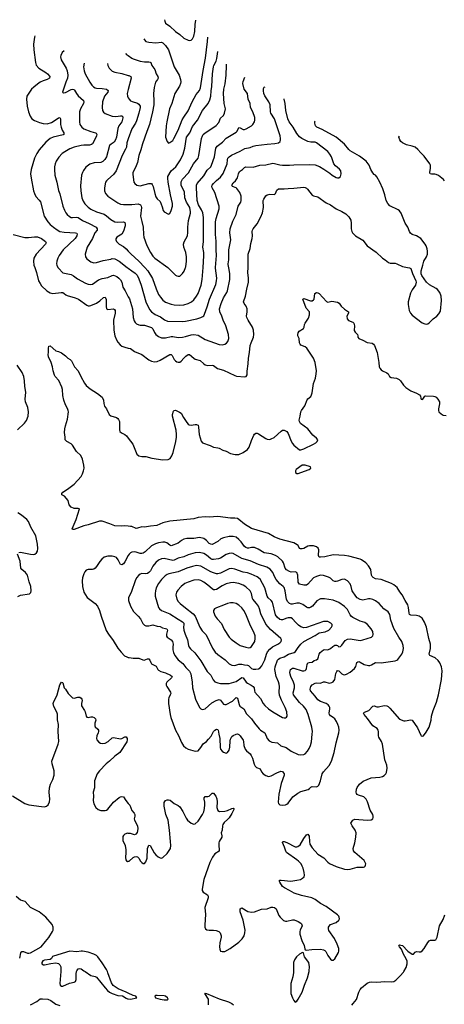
# Model space of a CAD drawing. Header units: inches. Extents: x 884691 to 1028259, y 526745 to 653629.
# Tile 99 of 241: x 928458 to 934485, y 619536 to 633518. Entities that reach past the tile are written whole.
import ezdxf

# ---------------------------------------------------------------- set-up
doc = ezdxf.new("R2010")
doc.units = ezdxf.units.IN
doc.header["$MEASUREMENT"] = 0
for name, color, linetype in [('A9621', 7, 'Continuous'), ('A9622', 7, 'Continuous'), ('A9623', 7, 'Continuous'), ('A9631', 7, 'Continuous'), ('A9632', 7, 'Continuous'), ('A9633', 7, 'Continuous')]:
    doc.layers.add(name, color=color, linetype=linetype)

msp = doc.modelspace()

# ---------------------------------------------------------------- linework, layer by layer
at = {"layer": 'A9621', "color": 6}
for points, elevation in [([(929043, 620000), (929026, 619830), (929032, 619810), (929050, 619794), (929070, 619793), (929163, 619837), (929230, 619850), (929250, 619862), (929259, 619890), (929261, 619970), (929266, 620000)], 2200), ([(929387, 620000), (929470, 619947), (929530, 619930), (929550, 619921), (929670, 619770), (929706, 619730), (929731, 619710), (929770, 619690), (929850, 619663), (929916, 619656), (929970, 619622), (929990, 619614), (930000, 619613)], 2200), ([(930000, 619695), (929968, 619710), (929855, 619755), (929785, 619805), (929760, 619840), (929710, 619985), (929703, 620000)], 2200), ([(928610, 619530), (928703, 619577), (928750, 619612), (928784, 619616), (928856, 619610), (928899, 619590), (928970, 619538), (929030, 619518)], 2100)]:
    msp.add_lwpolyline(points, dxfattribs=dict(at, elevation=elevation))
at = {"layer": 'A9622', "color": 6}
msp.add_line((929985, 630000, 2500), (930000, 629988, 2500), dxfattribs=at)
for points, elevation in [([(928671, 630000), (928696, 629930), (928727, 629810), (928747, 629770), (928770, 629738), (928842, 629670), (928890, 629641), (928930, 629630), (929045, 629645), (929070, 629643), (929090, 629631), (929111, 629610), (929130, 629602), (929247, 629567), (929291, 629550), (929410, 629462), (929430, 629454), (929450, 629454), (929470, 629460), (929550, 629495), (929595, 629525), (929650, 629573), (929670, 629578), (929684, 629544), (929685, 629445), (929690, 629410), (929710, 629401), (929790, 629413), (929805, 629405), (929815, 629390), (929815, 629350), (929790, 629250), (929794, 629110), (929808, 629030), (929831, 628971), (929850, 628940), (929883, 628903), (929910, 628882), (929950, 628867), (930000, 628855)], 2300), ([(929001, 630000), (929008, 629988), (929070, 629922), (929190, 629901), (929222, 629882), (929278, 629838), (929390, 629777), (929430, 629761), (929470, 629757), (929490, 629762), (929576, 629824), (929630, 629843), (929710, 629856), (929770, 629885), (929790, 629888), (929835, 629870), (929864, 629850), (929890, 629824), (929906, 629790), (929922, 629722), (929955, 629670), (930000, 629584)], 2400), ([(930000, 626326), (929950, 626330), (929906, 626326), (929810, 626331), (929740, 626360), (929630, 626395), (929590, 626397), (929430, 626345), (929368, 626332), (929230, 626279), (929210, 626277), (929205, 626290), (929260, 626420), (929305, 626570), (929290, 626578), (929230, 626577), (929190, 626598), (929162, 626630), (929146, 626690), (929092, 626752), (929058, 626770), (929058, 626790), (929070, 626810), (929138, 626850), (929230, 626923), (929330, 627029), (929352, 627068), (929366, 627110), (929371, 627150), (929368, 627190), (929350, 627276), (929328, 627328), (929265, 627385), (929210, 627478), (929190, 627493), (929126, 627526), (929103, 627550), (929104, 627590), (929095, 627655), (929099, 627710), (929107, 627750), (929135, 627845), (929149, 627949), (929148, 627970), (929139, 627999), (929108, 628050), (929086, 628114), (929070, 628182), (929065, 628265), (929058, 628298), (929013, 628393), (928962, 628450), (928951, 628470), (928932, 628530), (928922, 628590), (928906, 628650), (928867, 628730), (928862, 628762), (928867, 628790), (928865, 628855), (928870, 628882), (928890, 628886), (928970, 628816), (929010, 628807), (929050, 628787), (929110, 628744), (929142, 628710), (929174, 628694), (929192, 628672), (929236, 628590), (929290, 628530), (929326, 628450), (929377, 628357), (929403, 628323), (929458, 628278), (929564, 628210), (929630, 628160), (929650, 628116), (929652, 628070), (929662, 628030), (929690, 627990), (929730, 627913), (929750, 627891), (929830, 627870), (929850, 627857), (929862, 627842), (929876, 627810), (929874, 627694), (929882, 627670), (929901, 627650), (929950, 627627), (929974, 627610), (930000, 627575)], 2200), ([(928428, 627692), (928528, 627790), (928553, 627827), (928578, 627890), (928583, 627950), (928573, 628010), (928540, 628090), (928537, 628130), (928545, 628230), (928531, 628310), (928528, 628390), (928515, 628450), (928493, 628510), (928423, 628610)], 2300), ([(928446, 625954), (928470, 625955), (928611, 625929), (928650, 625926), (928673, 625930), (928695, 625945), (928710, 625973), (928716, 626010), (928712, 626072), (928687, 626190), (928617, 626310), (928584, 626390), (928560, 626420), (928484, 626484), (928433, 626513)], 2300), ([(928434, 625326), (928470, 625344), (928596, 625364), (928607, 625373), (928615, 625385), (928619, 625410), (928618, 625470), (928594, 625534), (928569, 625630), (928541, 625670), (928487, 625710), (928472, 625730), (928467, 625830), (928429, 625930)], 2300), ([(930000, 625911), (929950, 625818), (929930, 625792), (929910, 625778), (929890, 625784), (929858, 625850), (929830, 625880), (929810, 625892), (929770, 625901), (929710, 625900), (929656, 625884), (929622, 625858), (929594, 625826), (929550, 625752), (929530, 625729), (929510, 625716), (929490, 625711), (929430, 625711), (929401, 625699), (929382, 625678), (929370, 625651), (929351, 625590), (929345, 625550), (929349, 625469), (929369, 625389), (929390, 625350), (929415, 625315), (929529, 625230), (929562, 625190), (929591, 625130), (929614, 625050), (929686, 624846), (929719, 624790), (929783, 624703), (929853, 624593), (929897, 624537), (929947, 624487), (929977, 624470), (930000, 624463)], 2300), ([(928355, 622495), (928530, 622389), (928590, 622368), (928770, 622343), (928810, 622342), (928838, 622350), (928860, 622370), (928880, 622410), (928888, 622450), (928875, 622550), (928879, 622610), (928896, 622664), (928930, 622730), (928947, 622790), (928947, 622853), (928918, 622950), (928915, 622990), (929006, 623230), (929012, 623268), (929004, 623410), (929009, 623510), (928997, 623577), (928997, 623657), (928987, 623687), (928943, 623763), (928934, 623810), (928942, 623838), (928964, 623870), (928991, 623929), (929030, 624072), (929050, 624111), (929065, 624105), (929070, 624101), (929090, 624028), (929110, 624010), (929147, 623950), (929190, 623905), (929210, 623889), (929230, 623882), (929282, 623898), (929310, 623897), (929330, 623885), (929342, 623870), (929345, 623850), (929335, 623810), (929337, 623777), (929380, 623710), (929388, 623690), (929400, 623630), (929410, 623613), (929430, 623609), (929470, 623620), (929490, 623620), (929514, 623610), (929536, 623590), (929539, 623570), (929525, 623530), (929524, 623490), (929530, 623477), (929565, 623445), (929575, 623430), (929578, 623410), (929574, 623390), (929555, 623350), (929550, 623310), (929554, 623290), (929580, 623260), (929605, 623245), (929630, 623239), (929670, 623246), (929712, 623268), (929770, 623318), (929790, 623325), (929890, 623307), (929910, 623310), (929950, 623335), (929970, 623334), (929986, 623310), (929985, 623290), (929977, 623263), (929878, 623110), (929810, 623060), (929733, 622987), (929688, 622950), (929589, 622850), (929560, 622810), (929518, 622710), (929519, 622610), (929503, 622550), (929506, 622490), (929499, 622430), (929510, 622381), (929541, 622330), (929570, 622302), (929610, 622290), (929670, 622289), (929690, 622294), (929710, 622305), (929791, 622409), (929870, 622471), (929890, 622483), (929910, 622489), (929930, 622482), (929964, 622430), (930000, 622387)], 2200), ([(930000, 621964), (929990, 621965), (929950, 621950), (929930, 621932), (929923, 621917), (929920, 621890), (929924, 621864), (929953, 621790), (929964, 621730), (929967, 621690), (929959, 621619), (929965, 621590), (929975, 621575), (929990, 621565), (930000, 621568)], 2200), ([(928458, 620190), (928473, 620267), (928490, 620285), (928510, 620286), (928570, 620264), (928590, 620262), (928610, 620269), (928765, 620350), (928825, 620430), (928874, 620486), (928925, 620570), (928933, 620590), (928934, 620630), (928919, 620670), (928830, 620776), (928735, 620850), (928613, 620913), (928536, 620996), (928470, 621015), (928410, 621069)], 2200), ([(929703, 620000), (929689, 620030), (929630, 620124), (929568, 620210), (929548, 620230), (929510, 620250), (929430, 620275), (929350, 620289), (929329, 620291), (929270, 620280), (929170, 620291), (928939, 620221), (928926, 620214), (928911, 620189), (928890, 620171), (928810, 620163), (928788, 620152), (928773, 620130), (928772, 620110), (928795, 620095), (928810, 620095), (928902, 620118), (928970, 620125), (929010, 620116), (929030, 620098), (929041, 620070), (929044, 620010), (929043, 620000)], 2200), ([(929266, 620000), (929268, 620010), (929290, 620041), (929310, 620047), (929330, 620041), (929370, 620010), (929387, 620000)], 2200)]:
    msp.add_lwpolyline(points, dxfattribs=dict(at, elevation=elevation))
at = {"layer": 'A9623', "color": 6}
for points, elevation in [([(928671, 633288), (928667, 633270), (928653, 633170), (928657, 633090), (928682, 632910), (928694, 632874), (928730, 632830), (928830, 632770), (928854, 632750), (928884, 632710), (928880, 632690), (928848, 632670), (928791, 632649), (928751, 632629), (928710, 632603), (928659, 632561), (928627, 632530), (928578, 632462), (928561, 632430), (928553, 632390), (928565, 632290), (928583, 632210), (928606, 632146), (928630, 632110), (928666, 632086), (928737, 632057), (928790, 632044), (928850, 632041), (928910, 632056), (928990, 632112), (929010, 632124), (929030, 632127), (929036, 632110), (929038, 632030), (929045, 631990), (929062, 631950), (929086, 631910), (929086, 631890), (929076, 631884), (928931, 631849), (928890, 631830), (928830, 631777), (928734, 631670), (928700, 631620), (928666, 631550), (928621, 631390), (928612, 631330), (928619, 631270), (928655, 631090), (928667, 631050), (928688, 631008), (928736, 630956), (928753, 630930), (928806, 630730), (928859, 630650), (928892, 630610), (928936, 630570), (928990, 630532), (929030, 630512), (929090, 630499), (929251, 630491), (929267, 630487), (929275, 630475), (929271, 630450), (929244, 630410), (929075, 630250), (929018, 630170), (928998, 630130), (928986, 630090), (928981, 630050), (928984, 630030), (929001, 630000)], 2400), ([(929090, 633074), (929063, 633050), (929041, 633010), (929038, 632990), (929046, 632950), (929119, 632830), (929131, 632791), (929140, 632730), (929135, 632690), (929112, 632630), (929068, 632488), (929078, 632478), (929110, 632482), (929190, 632525), (929210, 632530), (929225, 632525), (929236, 632516), (929264, 632470), (929290, 632437), (929364, 632370), (929369, 632350), (929363, 632330), (929321, 632250), (929309, 632210), (929306, 632070), (929313, 632030), (929341, 631990), (929369, 631970), (929469, 631930), (929533, 631913), (929545, 631905), (929552, 631890), (929548, 631870), (929510, 631790), (929490, 631755), (929476, 631744), (929450, 631736), (929370, 631738), (929330, 631733), (929233, 631710), (929170, 631683), (929097, 631643), (929063, 631617), (929014, 631566), (928976, 631510), (928960, 631470), (928951, 631430), (928950, 631390), (928957, 631310), (928985, 631210), (929011, 631091), (929027, 631047), (929072, 630870), (929094, 630814), (929115, 630775), (929134, 630750), (929164, 630724), (929190, 630711), (929208, 630708), (929270, 630714), (929290, 630708), (929350, 630665), (929444, 630624), (929542, 630570), (929559, 630550), (929556, 630530), (929526, 630490), (929494, 630410), (929416, 630290), (929388, 630190), (929393, 630150), (929410, 630121), (929470, 630078), (929510, 630066), (929550, 630069), (929643, 630097), (929750, 630117), (929770, 630127), (929810, 630122), (929870, 630090), (929985, 630000)], 2500), ([(929963, 633042), (929970, 633030), (930000, 633008)], 2800), ([(929372, 632902), (929366, 632850), (929374, 632790), (929389, 632750), (929453, 632630), (929481, 632590), (929506, 632566), (929530, 632550), (929550, 632544), (929630, 632543), (929690, 632530), (929713, 632513), (929707, 632490), (929664, 632430), (929635, 632350), (929629, 632269), (929635, 632230), (929646, 632206), (929670, 632187), (929769, 632149), (929825, 632145), (929890, 632153), (929910, 632151), (929920, 632140), (929924, 632124), (929906, 632070), (929867, 632010), (929850, 631972), (929830, 631850), (929818, 631810), (929799, 631781), (929755, 631750), (929735, 631730), (929689, 631570), (929668, 631532), (929637, 631503), (929610, 631491), (929514, 631486), (929453, 631467), (929395, 631425), (929362, 631378), (929349, 631350), (929337, 631310), (929323, 631157), (929324, 631090), (929341, 630990), (929360, 630940), (929383, 630903), (929430, 630856), (929469, 630829), (929550, 630790), (929656, 630756), (929690, 630733), (929750, 630679), (929810, 630650), (929850, 630641), (929930, 630650), (929950, 630640), (929956, 630616), (929955, 630590), (929930, 630513), (929907, 630473), (929839, 630430), (929825, 630405), (929823, 630390), (929831, 630370), (929868, 630330), (929930, 630296), (929970, 630263), (930000, 630232)], 2600), ([(929704, 632894), (929711, 632870), (929730, 632830), (929750, 632805), (929770, 632788), (929810, 632771), (929910, 632753), (930000, 632728)], 2700), ([(930000, 632528), (929986, 632470), (929989, 632430), (930000, 632409)], 2700), ([(930000, 631827), (929990, 631800), (929980, 631770), (929972, 631710), (929962, 631678), (929913, 631590), (929827, 631370), (929790, 631322), (929710, 631250), (929690, 631230), (929678, 631210), (929662, 631130), (929662, 631090), (929677, 631050), (929710, 631010), (929850, 630917), (929890, 630898), (929930, 630892), (930000, 630892)], 2700), ([(928367, 630467), (928530, 630426), (928585, 630425), (928670, 630437), (928710, 630436), (928767, 630410), (928824, 630370), (928832, 630350), (928824, 630330), (928693, 630190), (928661, 630130), (928654, 630090), (928661, 630030), (928671, 630000)], 2300)]:
    msp.add_lwpolyline(points, dxfattribs=dict(at, elevation=elevation))
at = {"layer": 'A9631', "color": 6}
for points, elevation in [([(932345, 620000), (932345, 619990), (932334, 619926), (932309, 619830), (932305, 619730), (932309, 619690), (932330, 619628), (932350, 619588), (932370, 619567), (932390, 619581), (932410, 619609), (932469, 619710), (932501, 619810), (932544, 619910), (932566, 620000)], 2200), ([(933174, 619526), (933194, 619546), (933237, 619603), (933270, 619708), (933290, 619747), (933310, 619771), (933390, 619835), (933425, 619850), (933450, 619854), (933530, 619852), (933642, 619858), (933730, 619853), (933770, 619862), (933799, 619881), (933861, 619939), (933908, 619992), (933912, 620000)], 2100), ([(930000, 619613), (930030, 619609), (930121, 619630), (930109, 619650), (930070, 619661), (930000, 619695)], 2200), ([(931137, 619530), (931139, 619590), (931136, 619610), (931085, 619690), (931090, 619693), (931108, 619692), (931290, 619614), (931423, 619570), (931470, 619550), (931492, 619530)], 2100)]:
    msp.add_lwpolyline(points, dxfattribs=dict(at, elevation=elevation))
at = {"layer": 'A9631', "color": 6, "elevation": 2200}
msp.add_lwpolyline([(930410, 619663), (930390, 619659), (930376, 619650), (930386, 619630), (930451, 619610), (930510, 619599), (930550, 619601), (930565, 619610), (930556, 619630), (930530, 619651), (930510, 619656)], close=True, dxfattribs=at)
at = {"layer": 'A9632', "color": 6}
for points, elevation in [([(930000, 629584), (930015, 629555), (930060, 629410), (930070, 629290), (930084, 629244), (930098, 629218), (930118, 629198), (930150, 629183), (930170, 629179), (930230, 629179), (930329, 629149), (930349, 629130), (930370, 629078), (930390, 629050), (930430, 629017), (930470, 629000), (930530, 628999), (930610, 629020), (930630, 629020), (930710, 629005), (930770, 629010), (930810, 629017), (930890, 629043), (930930, 629046), (930990, 629038), (931090, 628975), (931290, 628906), (931330, 628902), (931369, 628911), (931393, 628927), (931413, 628950), (931427, 628990), (931421, 629050), (931384, 629170), (931345, 629250), (931329, 629310), (931297, 629370), (931295, 629410), (931317, 629490), (931352, 629570), (931398, 629643), (931409, 629670), (931440, 629830), (931443, 629910), (931425, 630000)], 2400), ([(930000, 629988), (930050, 629950), (930098, 629918), (930124, 629890), (930150, 629837), (930182, 629750), (930251, 629511), (930301, 629401), (930329, 629369), (930382, 629330), (930457, 629297), (930514, 629254), (930556, 629236), (930770, 629232), (930810, 629236), (930971, 629269), (931031, 629289), (931057, 629303), (931070, 629315), (931083, 629337), (931121, 629439), (931152, 629550), (931241, 629759), (931254, 629810), (931256, 629850), (931238, 629990), (931239, 630000)], 2500), ([(930000, 628855), (930030, 628849), (930090, 628808), (930190, 628764), (930290, 628690), (930330, 628668), (930370, 628658), (930410, 628665), (930450, 628684), (930590, 628765), (930606, 628766), (930622, 628750), (930650, 628693), (930670, 628672), (930690, 628659), (930710, 628653), (930730, 628656), (930750, 628669), (930786, 628714), (930818, 628742), (930850, 628762), (930870, 628763), (930930, 628710), (930950, 628699), (931020, 628680), (931070, 628630), (931090, 628619), (931130, 628609), (931190, 628612), (931210, 628607), (931266, 628566), (931350, 628540), (931510, 628464), (931537, 628457), (931655, 628445), (931672, 628450), (931685, 628475), (931688, 628528), (931703, 628630), (931704, 628710), (931721, 628790), (931732, 628890), (931743, 628930), (931777, 629010), (931783, 629050), (931775, 629110), (931762, 629150), (931702, 629250), (931683, 629290), (931679, 629310), (931689, 629371), (931689, 629410), (931674, 629450), (931644, 629490), (931636, 629510), (931665, 629590), (931682, 629690), (931706, 629790), (931708, 629850), (931696, 629930), (931699, 630000)], 2300), ([(930234, 630000), (930279, 629950), (930345, 629845), (930394, 629694), (930430, 629617), (930456, 629576), (930490, 629535), (930530, 629507), (930610, 629479), (930651, 629471), (930730, 629466), (930790, 629470), (930850, 629489), (930895, 629510), (930930, 629541), (930968, 629590), (930990, 629632), (931032, 629750), (931049, 629830), (931061, 630000)], 2600), ([(930559, 630000), (930560, 630000), (930670, 629892), (930690, 629879), (930710, 629874), (930730, 629875), (930770, 629912), (930793, 629947), (930812, 630000)], 2700), ([(933965, 630000), (933990, 629996), (934010, 629983), (934035, 629915), (934083, 629810), (934086, 629790), (934077, 629750), (934030, 629680), (934007, 629633), (933971, 629510), (933972, 629472), (933987, 629390), (934006, 629350), (934030, 629322), (934170, 629214), (934210, 629197), (934230, 629195), (934250, 629201), (934270, 629215), (934325, 629270), (934379, 629310), (934410, 629342), (934430, 629380), (934448, 629530), (934441, 629590), (934422, 629642), (934390, 629686), (934370, 629703), (934275, 629755), (934232, 629790), (934167, 629887), (934157, 629910), (934156, 629950), (934173, 630000)], 2300), ([(930000, 627575), (930063, 627490), (930123, 627350), (930150, 627324), (930190, 627315), (930250, 627314), (930332, 627292), (930490, 627270), (930567, 627273), (930592, 627288), (930616, 627324), (930638, 627370), (930674, 627526), (930684, 627590), (930685, 627630), (930678, 627690), (930627, 627890), (930627, 627910), (930643, 627957), (930650, 627969), (930668, 627972), (930727, 627947), (930749, 627930), (930782, 627870), (930830, 627799), (930850, 627775), (930865, 627765), (930890, 627759), (930950, 627772), (930970, 627772), (930990, 627758), (930998, 627730), (931004, 627630), (931035, 627535), (931051, 627511), (931163, 627470), (931210, 627446), (931270, 627440), (931290, 627433), (931343, 627403), (931390, 627390), (931450, 627360), (931515, 627345), (931570, 627346), (931630, 627372), (931690, 627416), (931717, 627450), (931750, 627544), (931782, 627618), (931790, 627632), (931810, 627649), (931830, 627648), (931850, 627639), (931950, 627569), (931970, 627561), (932010, 627559), (932030, 627564), (932070, 627585), (932170, 627676), (932191, 627689), (932210, 627689), (932250, 627670), (932270, 627643), (932310, 627533), (932330, 627499), (932350, 627477), (932430, 627410), (932450, 627408), (932490, 627422), (932630, 627490), (932660, 627510), (932680, 627530), (932688, 627550), (932670, 627578), (932618, 627618), (932550, 627706), (932446, 627786), (932429, 627810), (932424, 627830), (932439, 627890), (932447, 627950), (932456, 627970), (932506, 628034), (932541, 628119), (932550, 628132), (932590, 628165), (932602, 628190), (932610, 628219), (932629, 628350), (932655, 628430), (932667, 628490), (932671, 628530), (932652, 628650), (932630, 628710), (932534, 628854), (932510, 628872), (932450, 628897), (932438, 628910), (932430, 628930), (932427, 628990), (932408, 629028), (932405, 629050), (932410, 629073), (932426, 629094), (932486, 629134), (932494, 629150), (932501, 629190), (932510, 629208), (932560, 629280), (932572, 629328), (932571, 629370), (932524, 629424), (932477, 629550), (932490, 629559), (932588, 629528), (932610, 629526), (932630, 629539), (932636, 629550), (932647, 629630), (932670, 629645), (932690, 629640), (932710, 629629), (932815, 629515), (932830, 629509), (932890, 629522), (932970, 629505), (932991, 629491), (933023, 629450), (933068, 629408), (933124, 629370), (933124, 629350), (933104, 629310), (933107, 629270), (933127, 629247), (933185, 629225), (933201, 629210), (933209, 629170), (933205, 629105), (933220, 629080), (933253, 629050), (933259, 629030), (933259, 629010), (933270, 628991), (933330, 628967), (933390, 628933), (933463, 628923), (933480, 628910), (933495, 628890), (933534, 628790), (933558, 628650), (933562, 628590), (933570, 628570), (933590, 628545), (933610, 628531), (933670, 628504), (933689, 628490), (933709, 628450), (933730, 628435), (933808, 628428), (933844, 628410), (933865, 628390), (933907, 628330), (933937, 628297), (934008, 628250), (934090, 628217), (934135, 628190), (934147, 628170), (934150, 628143), (934159, 628130), (934170, 628125), (934181, 628130), (934209, 628170), (934225, 628175), (934332, 628170), (934350, 628167), (934370, 628156), (934395, 628130), (934415, 628090), (934417, 628063), (934402, 627990), (934402, 627970), (934409, 627949), (934439, 627919), (934470, 627904), (934510, 627899)], 2200), ([(930000, 621568), (930010, 621570), (930070, 621623), (930090, 621632), (930110, 621634), (930130, 621629), (930150, 621610), (930172, 621570), (930190, 621549), (930210, 621537), (930230, 621538), (930250, 621560), (930268, 621610), (930272, 621750), (930290, 621798), (930310, 621792), (930368, 621688), (930390, 621659), (930422, 621630), (930450, 621615), (930470, 621611), (930490, 621619), (930550, 621677), (930582, 621718), (930599, 621750), (930605, 621790), (930597, 621850), (930586, 622010), (930564, 622150), (930533, 622233), (930508, 622348), (930510, 622404), (930530, 622430), (930550, 622439), (930570, 622440), (930593, 622433), (930650, 622389), (930710, 622358), (930730, 622339), (930775, 622275), (930820, 622180), (930839, 622150), (930890, 622108), (930930, 622094), (930950, 622098), (930990, 622135), (931052, 622230), (931071, 622269), (931083, 622317), (931088, 622370), (931086, 622406), (931075, 622450), (931077, 622470), (931090, 622485), (931130, 622486), (931148, 622492), (931190, 622535), (931210, 622535), (931243, 622490), (931255, 622455), (931260, 622410), (931256, 622330), (931270, 622286), (931294, 622274), (931370, 622277), (931410, 622287), (931470, 622315), (931490, 622320), (931502, 622310), (931470, 622245), (931430, 622184), (931410, 622159), (931360, 622120), (931341, 622090), (931335, 622070), (931330, 622010), (931320, 621970), (931329, 621930), (931328, 621910), (931292, 621850), (931285, 621830), (931284, 621790), (931291, 621730), (931289, 621711), (931227, 621673), (931195, 621625), (931155, 621550), (931071, 621310), (931048, 621170), (931050, 621150), (931062, 621130), (931124, 621090), (931135, 621070), (931133, 621050), (931084, 620910), (931095, 620810), (931084, 620664), (931088, 620630), (931097, 620610), (931115, 620595), (931148, 620588), (931210, 620589), (931246, 620586), (931283, 620570), (931303, 620550), (931318, 620510), (931320, 620490), (931297, 620410), (931293, 620353), (931299, 620319), (931310, 620293), (931330, 620284), (931370, 620287), (931447, 620330), (931570, 620419), (931614, 620466), (931643, 620510), (931656, 620550), (931657, 620590), (931630, 620730), (931590, 620850), (931590, 620890), (931600, 620900), (931610, 620904), (931695, 620855), (931750, 620843), (931790, 620848), (931890, 620886), (931970, 620890), (932030, 620915), (932050, 620917), (932077, 620910), (932100, 620890), (932138, 620798), (932155, 620775), (932205, 620725), (932230, 620718), (932250, 620718), (932330, 620734), (932354, 620734), (932412, 620712), (932447, 620690), (932457, 620677), (932466, 620650), (932439, 620590), (932435, 620570), (932437, 620530), (932464, 620444), (932498, 620370), (932504, 620324), (932511, 620311), (932526, 620306), (932605, 620315), (932730, 620318), (932770, 620310), (932790, 620299), (932804, 620284), (932830, 620230), (932870, 620177), (932890, 620163), (932910, 620161), (932930, 620181), (932983, 620270), (932990, 620290), (932988, 620330), (932965, 620390), (932926, 620470), (932846, 620586), (932841, 620610), (932843, 620630), (932852, 620648), (932872, 620668), (932950, 620700), (932989, 620730), (932997, 620750), (932995, 620775), (932987, 620790), (932970, 620805), (932810, 620927), (932730, 620970), (932650, 621026), (932606, 621046), (932460, 621080), (932354, 621114), (932290, 621153), (932215, 621190), (932190, 621211), (932151, 621270), (932143, 621290), (932150, 621299), (932170, 621301), (932307, 621287), (932390, 621297), (932442, 621310), (932474, 621326), (932494, 621346), (932500, 621370), (932496, 621410), (932481, 621470), (932470, 621500), (932452, 621530), (932418, 621570), (932394, 621590), (932246, 621690), (932234, 621710), (932217, 621770), (932187, 621833), (932194, 621846), (932210, 621850), (932250, 621836), (932370, 621773), (932390, 621771), (932405, 621775), (932438, 621802), (932490, 621889), (932530, 621944), (932550, 621952), (932565, 621925), (932570, 621850), (932578, 621810), (932610, 621756), (932690, 621669), (932774, 621614), (932830, 621557), (932858, 621538), (932950, 621492), (933070, 621455), (933110, 621449), (933150, 621453), (933250, 621484), (933337, 621483), (933353, 621487), (933364, 621496), (933369, 621510), (933370, 621530), (933350, 621578), (933214, 621690), (933195, 621715), (933194, 621750), (933217, 621830), (933231, 621910), (933232, 621970), (933222, 622010), (933177, 622070), (933161, 622110), (933185, 622150), (933215, 622165), (933390, 622150), (933445, 622155), (933469, 622171), (933476, 622190), (933476, 622210), (933471, 622230), (933434, 622294), (933396, 622410), (933375, 622450), (933357, 622470), (933341, 622481), (933267, 622507), (933250, 622517), (933239, 622530), (933235, 622550), (933240, 622590), (933250, 622616), (933280, 622660), (933336, 622704), (933447, 622753), (933570, 622762), (933607, 622773), (933633, 622787), (933656, 622810), (933666, 622830), (933675, 622890), (933669, 622930), (933641, 623010), (933610, 623230), (933595, 623270), (933556, 623330), (933551, 623350), (933551, 623410), (933545, 623430), (933531, 623451), (933470, 623492), (933397, 623597), (933347, 623650), (933338, 623670), (933354, 623686), (933413, 623710), (933470, 623769), (933490, 623774), (933530, 623762), (933550, 623762), (933630, 623778), (933670, 623774), (933690, 623763), (933710, 623743), (933850, 623586), (933910, 623563), (933930, 623561), (934010, 623578), (934031, 623571), (934103, 623463), (934150, 623357), (934157, 623350), (934170, 623342), (934190, 623348), (934230, 623399), (934270, 623470), (934301, 623570), (934306, 623630), (934325, 623710), (934373, 623827), (934401, 623930), (934446, 624150), (934453, 624270), (934444, 624330), (934423, 624383), (934400, 624420), (934358, 624458), (934278, 624490), (934270, 624507), (934289, 624590), (934288, 624648), (934264, 624730), (934231, 624890), (934204, 624964), (934170, 625018), (934130, 625047), (934090, 625059), (934010, 625062), (933993, 625073), (933985, 625090), (933978, 625170), (933966, 625210), (933928, 625270), (933889, 625350), (933852, 625392), (933815, 625455), (933770, 625493), (933734, 625514), (933674, 625534), (933590, 625569), (933510, 625580), (933477, 625597), (933463, 625610), (933452, 625630), (933441, 625710), (933410, 625764), (933370, 625806), (933310, 625848), (933290, 625857), (933130, 625899), (933070, 625909), (932910, 625917), (932791, 625891), (932730, 625884), (932710, 625887), (932700, 625910), (932703, 625990), (932693, 626013), (932670, 626032), (932630, 626046), (932570, 626047), (932550, 626040), (932490, 626007), (932470, 626002), (932444, 626004), (932431, 626011), (932409, 626050), (932399, 626059), (932348, 626088), (932150, 626143), (932070, 626174), (931990, 626220), (931750, 626293), (931650, 626354), (931570, 626423), (931550, 626434), (931510, 626440), (931450, 626439), (931270, 626464), (931150, 626454), (931090, 626460), (930990, 626447), (930930, 626432), (930590, 626396), (930490, 626371), (930406, 626334), (930314, 626326), (930230, 626310), (930190, 626316), (930130, 626296), (930110, 626295), (930050, 626319), (930030, 626323), (930000, 626326)], 2200), ([(930000, 624463), (930010, 624459), (930070, 624451), (930150, 624452), (930206, 624426), (930223, 624423), (930270, 624440), (930290, 624442), (930304, 624424), (930318, 624390), (930330, 624373), (930396, 624336), (930418, 624290), (930430, 624279), (930462, 624262), (930530, 624242), (930601, 624210), (930621, 624190), (930613, 624170), (930547, 624110), (930536, 624090), (930537, 624070), (930546, 624050), (930597, 623970), (930602, 623950), (930596, 623930), (930573, 623890), (930569, 623870), (930572, 623808), (930592, 623650), (930603, 623610), (930671, 623431), (930713, 623353), (930755, 623255), (930785, 623205), (930816, 623176), (930850, 623158), (930950, 623130), (930990, 623136), (931030, 623181), (931064, 623236), (931111, 623269), (931140, 623300), (931175, 623345), (931210, 623411), (931230, 623431), (931250, 623444), (931270, 623439), (931275, 623430), (931284, 623370), (931299, 623310), (931304, 623184), (931310, 623159), (931330, 623131), (931350, 623116), (931390, 623104), (931410, 623110), (931430, 623143), (931440, 623190), (931444, 623276), (931450, 623301), (931470, 623338), (931490, 623355), (931530, 623373), (931550, 623378), (931570, 623369), (931590, 623349), (931630, 623287), (931636, 623270), (931640, 623210), (931659, 623159), (931677, 623137), (931730, 623093), (931744, 623070), (931762, 623030), (931786, 622946), (931799, 622919), (931818, 622898), (931870, 622882), (931890, 622839), (931914, 622810), (931950, 622784), (931990, 622773), (932030, 622781), (932110, 622825), (932167, 622847), (932190, 622840), (932199, 622830), (932210, 622810), (932211, 622790), (932169, 622670), (932138, 622522), (932129, 622409), (932133, 622390), (932151, 622371), (932190, 622364), (932230, 622369), (932250, 622378), (932270, 622394), (932337, 622483), (932404, 622536), (932450, 622556), (932553, 622587), (932570, 622599), (932590, 622621), (932609, 622631), (932670, 622626), (932690, 622635), (932703, 622650), (932730, 622710), (932752, 622810), (932770, 622839), (932852, 622928), (932885, 622990), (932922, 623110), (932952, 623250), (932990, 623390), (932992, 623430), (932987, 623470), (932975, 623510), (932956, 623550), (932931, 623591), (932909, 623609), (932872, 623632), (932856, 623650), (932851, 623670), (932859, 623730), (932859, 623750), (932851, 623770), (932835, 623790), (932810, 623808), (932730, 623836), (932690, 623861), (932652, 623912), (932584, 623990), (932580, 624010), (932591, 624050), (932610, 624073), (932650, 624097), (932670, 624101), (932730, 624096), (932770, 624117), (932790, 624117), (932850, 624096), (932890, 624104), (932910, 624117), (932930, 624148), (932947, 624233), (932958, 624262), (932970, 624278), (932990, 624271), (933030, 624231), (933050, 624218), (933070, 624215), (933097, 624223), (933149, 624251), (933210, 624306), (933230, 624335), (933246, 624390), (933260, 624400), (933270, 624402), (933290, 624394), (933350, 624360), (933410, 624346), (933430, 624347), (933450, 624356), (933510, 624391), (933590, 624385), (933790, 624416), (933810, 624421), (933826, 624434), (933881, 624510), (933898, 624542), (933906, 624590), (933902, 624630), (933882, 624690), (933840, 624750), (933770, 624872), (933727, 624990), (933712, 625070), (933689, 625109), (933627, 625150), (933559, 625230), (933510, 625264), (933470, 625285), (933435, 625295), (933410, 625296), (933330, 625274), (933290, 625284), (933250, 625306), (933230, 625330), (933178, 625410), (933165, 625470), (933148, 625508), (933110, 625551), (933070, 625574), (933030, 625571), (932970, 625543), (932950, 625538), (932930, 625539), (932910, 625548), (932868, 625588), (932843, 625603), (932770, 625627), (932730, 625630), (932670, 625613), (932631, 625590), (932550, 625504), (932530, 625490), (932490, 625486), (932430, 625503), (932412, 625532), (932406, 625630), (932390, 625669), (932370, 625678), (932310, 625675), (932290, 625681), (932247, 625707), (932227, 625730), (932204, 625804), (932190, 625829), (932124, 625890), (932090, 625910), (932030, 625931), (931930, 625948), (931841, 626001), (931790, 626023), (931750, 626025), (931710, 626015), (931690, 626015), (931670, 626022), (931650, 626039), (931603, 626103), (931570, 626139), (931530, 626168), (931490, 626179), (931430, 626179), (931350, 626162), (931315, 626145), (931270, 626107), (931190, 626067), (931170, 626069), (931150, 626081), (931110, 626123), (931072, 626152), (931010, 626165), (930930, 626150), (930830, 626149), (930790, 626140), (930757, 626123), (930710, 626083), (930610, 626049), (930590, 626054), (930547, 626087), (930519, 626099), (930490, 626101), (930430, 626091), (930384, 626076), (930330, 626048), (930238, 625962), (930210, 625941), (930190, 625936), (930170, 625937), (930110, 625959), (930090, 625961), (930050, 625956), (930030, 625947), (930010, 625929), (930000, 625911)], 2300), ([(930000, 622387), (930022, 622362), (930048, 622288), (930081, 622250), (930092, 622230), (930094, 622210), (930084, 622170), (930086, 622150), (930130, 622070), (930135, 622030), (930125, 621975), (930108, 621952), (930090, 621945), (930030, 621962), (930000, 621964)], 2200), ([(933912, 620000), (933943, 620057), (933959, 620110), (933957, 620150), (933944, 620184), (933906, 620250), (933877, 620317), (933849, 620350), (933840, 620370), (933843, 620377), (933850, 620380), (933870, 620378), (933890, 620369), (933970, 620291), (934030, 620250), (934050, 620250), (934070, 620275), (934090, 620287), (934130, 620280), (934150, 620281), (934170, 620295), (934201, 620330), (934250, 620416), (934270, 620439), (934290, 620447), (934350, 620445), (934367, 620453), (934385, 620490), (934416, 620650), (934470, 620742), (934493, 620807)], 2100), ([(932566, 620000), (932569, 620010), (932573, 620070), (932561, 620130), (932502, 620210), (932494, 620230), (932489, 620269), (932474, 620274), (932430, 620248), (932386, 620210), (932358, 620170), (932347, 620130), (932345, 620000)], 2200)]:
    msp.add_lwpolyline(points, dxfattribs=dict(at, elevation=elevation))
for points, elevation in [([(932510, 627192), (932470, 627191), (932383, 627130), (932374, 627110), (932374, 627090), (932390, 627073), (932410, 627074), (932450, 627086), (932566, 627130), (932589, 627150), (932584, 627170)], 2200), ([(931010, 625951), (930950, 625945), (930850, 625921), (930788, 625892), (930710, 625872), (930650, 625841), (930630, 625837), (930510, 625866), (930470, 625863), (930430, 625844), (930391, 625809), (930350, 625756), (930314, 625690), (930290, 625666), (930270, 625654), (930250, 625649), (930190, 625652), (930170, 625645), (930149, 625631), (930116, 625590), (930095, 625550), (930043, 625397), (930002, 625310), (930001, 625270), (930030, 625190), (930073, 625113), (930140, 625050), (930171, 625010), (930205, 624945), (930230, 624920), (930251, 624911), (930289, 624909), (930350, 624926), (930408, 624908), (930450, 624901), (930484, 624884), (930530, 624874), (930546, 624866), (930554, 624850), (930541, 624790), (930543, 624763), (930550, 624750), (930610, 624713), (930626, 624690), (930636, 624650), (930631, 624610), (930633, 624570), (930643, 624530), (930661, 624490), (930706, 624430), (930776, 624376), (930818, 624318), (930867, 624267), (930887, 624230), (930905, 624110), (930910, 624030), (930956, 623870), (931010, 623749), (931030, 623731), (931050, 623724), (931070, 623725), (931090, 623732), (931184, 623816), (931249, 623851), (931290, 623864), (931310, 623856), (931350, 623798), (931370, 623792), (931390, 623795), (931480, 623840), (931532, 623892), (931550, 623883), (931573, 623793), (931585, 623770), (931641, 623730), (931680, 623660), (931750, 623589), (931790, 623528), (931857, 623450), (931877, 623430), (931937, 623390), (931972, 623312), (931998, 623278), (932037, 623257), (932116, 623250), (932167, 623207), (932242, 623182), (932310, 623129), (932410, 623084), (932450, 623077), (932490, 623083), (932510, 623094), (932542, 623130), (932569, 623171), (932587, 623213), (932598, 623262), (932612, 623370), (932613, 623410), (932607, 623470), (932555, 623650), (932523, 623723), (932489, 623769), (932430, 623820), (932346, 623930), (932341, 623959), (932358, 624030), (932358, 624070), (932345, 624110), (932307, 624190), (932296, 624224), (932294, 624250), (932303, 624290), (932330, 624310), (932350, 624310), (932470, 624270), (932490, 624270), (932510, 624278), (932523, 624290), (932530, 624304), (932540, 624360), (932550, 624385), (932568, 624392), (932610, 624395), (932640, 624420), (932670, 624430), (932690, 624444), (932701, 624470), (932711, 624510), (932725, 624530), (932770, 624570), (932790, 624574), (932830, 624570), (932850, 624577), (932870, 624588), (932901, 624619), (932930, 624638), (932957, 624637), (932971, 624631), (932990, 624612), (933010, 624618), (933030, 624637), (933078, 624702), (933110, 624722), (933150, 624725), (933290, 624703), (933330, 624711), (933451, 624749), (933470, 624770), (933474, 624786), (933471, 624830), (933449, 624870), (933397, 624930), (933358, 624958), (933290, 624978), (933187, 625030), (933170, 625043), (933150, 625069), (933110, 625145), (933070, 625187), (932990, 625241), (932910, 625273), (932784, 625296), (932730, 625295), (932674, 625266), (932613, 625190), (932590, 625174), (932570, 625167), (932550, 625166), (932530, 625174), (932475, 625215), (932430, 625234), (932392, 625232), (932330, 625220), (932310, 625220), (932290, 625226), (932263, 625250), (932244, 625284), (932226, 625410), (932213, 625453), (932198, 625470), (932150, 625509), (932101, 625570), (932082, 625602), (932052, 625670), (932015, 625715), (931966, 625746), (931850, 625782), (931730, 625836), (931610, 625865), (931490, 625940), (931470, 625944), (931430, 625939), (931390, 625922), (931310, 625871), (931278, 625862), (931210, 625853), (931190, 625854), (931170, 625861), (931110, 625915), (931070, 625939)], 2400), ([(930970, 625766), (930910, 625755), (930831, 625730), (930710, 625679), (930576, 625650), (930550, 625640), (930521, 625619), (930473, 625570), (930428, 625510), (930396, 625450), (930384, 625410), (930379, 625370), (930382, 625330), (930430, 625170), (930444, 625150), (930469, 625130), (930590, 625080), (930710, 625007), (930770, 624967), (930787, 624950), (930789, 624930), (930783, 624890), (930789, 624850), (930807, 624790), (930839, 624710), (930853, 624633), (930863, 624610), (930884, 624584), (930946, 624526), (931030, 624412), (931120, 624260), (931171, 624211), (931203, 624143), (931230, 624117), (931270, 624099), (931310, 624093), (931430, 624092), (931530, 624120), (931610, 624177), (931630, 624172), (931671, 624110), (931690, 624095), (931744, 624070), (931773, 624050), (931785, 624030), (931790, 623990), (931798, 623970), (931877, 623877), (931913, 623810), (931938, 623778), (931992, 623730), (932052, 623690), (932190, 623609), (932210, 623602), (932230, 623602), (932247, 623613), (932254, 623630), (932248, 623690), (932228, 623750), (932175, 623855), (932148, 623928), (932140, 623970), (932145, 624050), (932142, 624082), (932134, 624114), (932098, 624190), (932082, 624290), (932086, 624330), (932119, 624421), (932130, 624438), (932150, 624452), (932210, 624472), (932274, 624506), (932352, 624530), (932372, 624548), (932410, 624604), (932448, 624652), (932490, 624690), (932650, 624773), (932707, 624813), (932793, 624827), (932845, 624850), (932885, 624890), (932894, 624910), (932892, 624930), (932876, 624950), (932830, 624974), (932770, 624973), (932530, 624885), (932490, 624881), (932450, 624896), (932418, 624918), (932376, 624956), (932331, 625011), (932310, 625022), (932270, 625024), (932250, 625021), (932190, 624994), (932170, 624994), (932150, 625002), (932112, 625032), (932089, 625069), (932045, 625245), (932029, 625269), (931986, 625310), (931973, 625330), (931938, 625450), (931872, 625572), (931830, 625605), (931746, 625646), (931690, 625663), (931630, 625673), (931510, 625717), (931470, 625725), (931430, 625720), (931310, 625659), (931270, 625650), (931250, 625651), (931210, 625661), (931170, 625678), (931030, 625760)], 2500), ([(930990, 625563), (930930, 625559), (930848, 625532), (930802, 625510), (930751, 625469), (930701, 625419), (930682, 625390), (930674, 625350), (930688, 625290), (930710, 625256), (930734, 625230), (930810, 625165), (930921, 625081), (930949, 625050), (931013, 624893), (931050, 624842), (931105, 624785), (931195, 624595), (931235, 624535), (931270, 624505), (931375, 624430), (931432, 624372), (931470, 624351), (931510, 624346), (931570, 624364), (931610, 624368), (931650, 624357), (931690, 624353), (931706, 624346), (931750, 624307), (931770, 624297), (931810, 624293), (931850, 624301), (931870, 624312), (931895, 624345), (931937, 624430), (931960, 624510), (931978, 624542), (932010, 624578), (932048, 624612), (932123, 624650), (932151, 624670), (932169, 624690), (932174, 624710), (932165, 624730), (932018, 624858), (931954, 624934), (931881, 625081), (931862, 625150), (931846, 625190), (931821, 625230), (931768, 625288), (931761, 625301), (931750, 625370), (931729, 625410), (931670, 625463), (931630, 625488), (931570, 625511), (931490, 625525), (931450, 625523), (931390, 625508), (931330, 625480), (931250, 625428), (931230, 625422), (931210, 625424), (931190, 625435), (931130, 625490), (931073, 625533), (931030, 625554)], 2600), ([(931450, 625237), (931410, 625228), (931350, 625206), (931253, 625167), (931224, 625150), (931211, 625130), (931211, 625110), (931234, 625050), (931263, 625010), (931325, 624945), (931360, 624860), (931430, 624748), (931460, 624720), (931529, 624670), (931590, 624633), (931670, 624606), (931710, 624599), (931730, 624601), (931750, 624616), (931796, 624690), (931803, 624730), (931800, 624770), (931782, 624822), (931735, 624910), (931670, 625077), (931639, 625130), (931610, 625168), (931570, 625205), (931530, 625227), (931490, 625235)], 2700)]:
    msp.add_lwpolyline(points, close=True, dxfattribs=dict(at, elevation=elevation))
at = {"layer": 'A9633', "color": 6}
for points, elevation in [([(930513, 633518), (930517, 633497), (930530, 633470), (930590, 633428), (930670, 633351), (930731, 633310), (930790, 633257), (930850, 633227), (930870, 633223), (930890, 633229), (930910, 633246), (930930, 633285), (930945, 633350), (930950, 633450), (930958, 633510), (930958, 633511)], 3000), ([(930222, 633244), (930228, 633230), (930250, 633210), (930290, 633198), (930390, 633191), (930470, 633197), (930491, 633191), (930530, 633150), (930569, 633089), (930653, 632850), (930720, 632730), (930743, 632670), (930745, 632635), (930741, 632610), (930725, 632575), (930661, 632470), (930617, 632330), (930584, 632250), (930546, 632066), (930538, 632010), (930530, 631850), (930550, 631790), (930570, 631767), (930590, 631772), (930630, 631803), (930648, 631830), (930707, 631950), (930764, 632096), (930786, 632134), (930850, 632225), (930908, 632352), (930965, 632455), (931010, 632513), (931026, 632550), (931062, 632798), (931095, 632970), (931125, 633210), (931128, 633270)], 2900), ([(930000, 633008), (930050, 632970), (930070, 632960), (930170, 632931), (930230, 632921), (930290, 632920), (930310, 632917), (930318, 632910), (930336, 632870), (930376, 632810), (930395, 632750), (930419, 632710), (930422, 632690), (930414, 632670), (930384, 632630), (930365, 632555), (930357, 632470), (930363, 632363), (930361, 632310), (930344, 632210), (930318, 632110), (930302, 632030), (930261, 631930), (930203, 631757), (930179, 631670), (930147, 631590), (930129, 631490), (930100, 631420), (930065, 631350), (930062, 631322), (930080, 631210), (930091, 631190), (930119, 631170), (930170, 631158), (930290, 631194), (930330, 631190), (930340, 631180), (930352, 631150), (930375, 631050), (930390, 631004), (930410, 630973), (930450, 630935), (930482, 630862), (930497, 630810), (930510, 630791), (930570, 630757), (930590, 630765), (930610, 630809), (930626, 630870), (930629, 630910), (930597, 631030), (930567, 631210), (930561, 631270), (930563, 631290), (930610, 631370), (930673, 631430), (930743, 631530), (930779, 631610), (930804, 631696), (930827, 631850), (930874, 631910), (930910, 632001), (930984, 632090), (931054, 632230), (931134, 632326), (931158, 632382), (931170, 632430), (931175, 632510), (931185, 632570), (931195, 632750), (931207, 632850), (931213, 632870), (931245, 632930), (931255, 632965), (931270, 633068)], 2800), ([(930812, 630000), (930815, 630010), (930826, 630090), (930824, 630150), (930817, 630210), (930790, 630290), (930785, 630330), (930795, 630365), (930839, 630450), (930846, 630494), (930845, 630570), (930855, 630665), (930884, 630770), (930885, 630790), (930871, 630850), (930828, 630928), (930803, 630990), (930796, 631070), (930750, 631170), (930750, 631216), (930767, 631253), (930855, 631345), (930927, 631473), (930990, 631554), (931002, 631590), (931041, 631830), (931052, 631868), (931064, 631890), (931090, 631913), (931214, 631990), (931245, 632015), (931283, 632057), (931310, 632121), (931350, 632160), (931365, 632190), (931378, 632250), (931361, 632330), (931351, 632469), (931358, 632530), (931375, 632605), (931389, 632730), (931392, 632870), (931396, 632888)], 2700), ([(930000, 632728), (930006, 632726), (930038, 632710), (930041, 632690), (930000, 632528)], 2700), ([(931061, 630000), (931073, 630167), (931070, 630210), (931056, 630290), (931069, 630370), (931066, 630470), (931067, 630710), (931056, 630776), (931038, 630818), (930997, 630890), (930979, 630950), (930967, 631130), (930970, 631170), (930977, 631190), (931070, 631300), (931120, 631380), (931170, 631429), (931182, 631450), (931222, 631570), (931244, 631696), (931259, 631721), (931339, 631781), (931390, 631834), (931530, 631922), (931543, 631937), (931570, 631986), (931590, 631982), (931630, 631961), (931650, 631960), (931672, 631968), (931747, 632013), (931768, 632032), (931790, 632067), (931797, 632090), (931797, 632130), (931767, 632210), (931736, 632270), (931728, 632330), (931702, 632390), (931693, 632470), (931643, 632530), (931626, 632610), (931630, 632641), (931655, 632703)], 2600), ([(931239, 630000), (931254, 630170), (931247, 630250), (931247, 630373), (931238, 630470), (931239, 630650), (931245, 630695), (931289, 630830), (931292, 630870), (931230, 631063), (931191, 631130), (931184, 631150), (931191, 631170), (931209, 631190), (931250, 631234), (931310, 631282), (931348, 631332), (931404, 631470), (931407, 631530), (931413, 631550), (931431, 631569), (931465, 631595), (931590, 631651), (931654, 631690), (931730, 631703), (931770, 631720), (931810, 631730), (931970, 631750), (932082, 631758), (932130, 631770), (932155, 631790), (932162, 631810), (932162, 631830), (932154, 631870), (932073, 632110), (932025, 632190), (932020, 632210), (932013, 632310), (931996, 632350), (931937, 632437), (931924, 632470), (931918, 632510), (931919, 632541), (931930, 632561), (931941, 632567)], 2500), ([(930000, 632409), (930010, 632390), (930030, 632368), (930055, 632355), (930130, 632333), (930150, 632319), (930166, 632290), (930168, 632270), (930150, 632190), (930117, 632083), (930103, 632050), (930051, 631969), (930000, 631827)], 2700), ([(931425, 630000), (931423, 630010), (931419, 630050), (931425, 630110), (931428, 630250), (931454, 630390), (931441, 630490), (931444, 630550), (931483, 630657), (931530, 630752), (931561, 630870), (931595, 630925), (931604, 630950), (931604, 631010), (931584, 631064), (931540, 631120), (931529, 631129), (931477, 631150), (931471, 631170), (931490, 631200), (931522, 631230), (931548, 631272), (931564, 631330), (931579, 631361), (931622, 631390), (931650, 631418), (931670, 631428), (931770, 631424), (931868, 631452), (931950, 631456), (932050, 631479), (932077, 631477), (932150, 631455), (932190, 631450), (932290, 631450), (932350, 631457), (932570, 631463), (932650, 631456), (932714, 631434), (932776, 631396), (932859, 631339), (932894, 631310), (932950, 631279), (932970, 631272), (932990, 631274), (933011, 631290), (933023, 631330), (933017, 631370), (932997, 631397), (932942, 631442), (932918, 631470), (932885, 631570), (932862, 631610), (932830, 631648), (932670, 631771), (932650, 631778), (932590, 631781), (932550, 631789), (932463, 631830), (932430, 631853), (932390, 631901), (932340, 631990), (932283, 632070), (932265, 632110), (932236, 632230), (932228, 632328), (932213, 632390), (932214, 632392)], 2400), ([(934173, 630000), (934183, 630030), (934194, 630090), (934233, 630150), (934246, 630190), (934247, 630230), (934242, 630262), (934227, 630307), (934212, 630332), (934150, 630412), (934090, 630449), (934030, 630467), (934007, 630487), (933992, 630510), (933969, 630570), (933930, 630630), (933871, 630771), (933850, 630804), (933830, 630819), (933714, 630874), (933682, 630910), (933659, 630950), (933643, 631030), (933614, 631114), (933572, 631210), (933530, 631285), (933508, 631308), (933490, 631318), (933470, 631343), (933443, 631390), (933420, 631450), (933374, 631510), (933282, 631582), (933150, 631658), (933130, 631676), (933071, 631750), (932949, 631849), (932750, 631959), (932676, 631990), (932656, 632010), (932646, 632050), (932648, 632072), (932652, 632081)], 2300), ([(934487, 631230), (934473, 631250), (934404, 631304), (934370, 631321), (934350, 631326), (934305, 631325), (934286, 631330), (934279, 631350), (934289, 631410), (934290, 631450), (934282, 631470), (934200, 631580), (934150, 631628), (934110, 631674), (934070, 631706), (934030, 631721), (933950, 631739), (933894, 631770), (933870, 631790), (933855, 631810), (933842, 631850), (933848, 631865)], 2200), ([(931699, 630000), (931703, 630090), (931702, 630190), (931728, 630270), (931738, 630342), (931756, 630410), (931762, 630450), (931760, 630510), (931764, 630530), (931773, 630550), (931830, 630617), (931882, 630718), (931905, 630775), (931920, 630850), (931916, 630950), (931922, 630970), (931950, 631015), (931970, 631030), (932010, 631040), (932070, 631038), (932078, 631042), (932090, 631052), (932110, 631099), (932130, 631118), (932210, 631115), (932270, 631123), (932350, 631124), (932490, 631138), (932510, 631136), (932530, 631126), (932545, 631110), (932610, 631028), (932630, 631018), (932690, 631002), (932810, 630916), (932870, 630890), (932952, 630832), (933030, 630795), (933090, 630759), (933130, 630718), (933157, 630670), (933163, 630630), (933164, 630550), (933172, 630512), (933182, 630490), (933224, 630450), (933330, 630385), (933390, 630306), (933516, 630216), (933608, 630130), (933648, 630108), (933695, 630070), (933717, 630063), (933790, 630059), (933810, 630053), (933890, 630013), (933965, 630000)], 2300), ([(930000, 630892), (930050, 630892), (930142, 630902), (930171, 630891), (930182, 630870), (930185, 630850), (930175, 630730), (930190, 630654), (930213, 630570), (930216, 630470), (930222, 630430), (930265, 630310), (930317, 630210), (930350, 630159), (930377, 630130), (930559, 630000)], 2700), ([(930000, 630232), (930035, 630195), (930151, 630091), (930234, 630000)], 2600)]:
    msp.add_lwpolyline(points, dxfattribs=dict(at, elevation=elevation))

doc.saveas('drawing.dxf')
